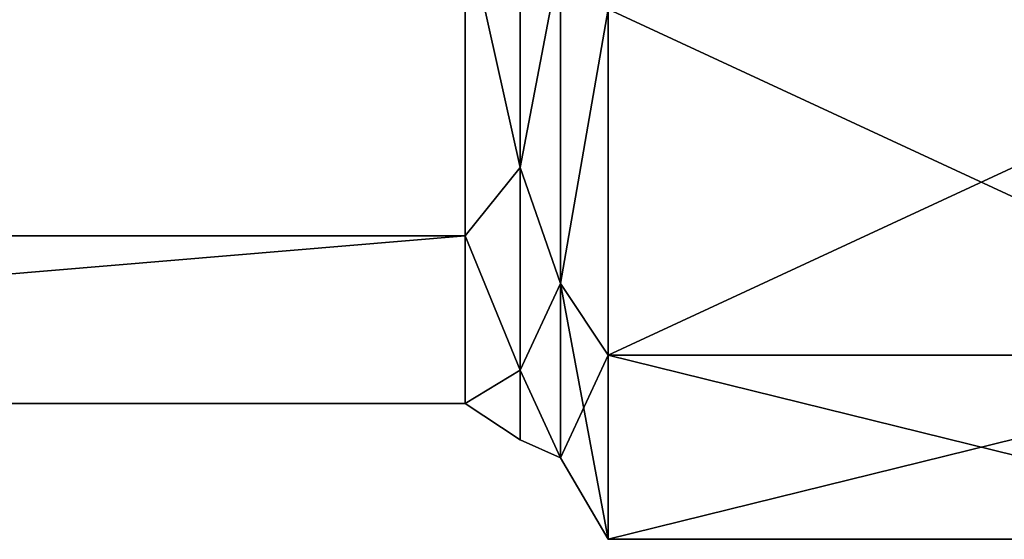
# Model space of a CAD drawing. Header units: millimetres. Extents: x -36 to 82, y -89 to 17.
# Tile 22 of 79: x -23.39 to -16.24, y -11.08 to -7.31. Entities that reach past the tile are written whole.
import ezdxf

# ---------------------------------------------------------------- set-up
doc = ezdxf.new("R2010")
doc.units = ezdxf.units.MM
doc.header["$LTSCALE"] = 65.185185
for name, color, linetype in [('137', 7, 'CONTINUOUS'), ('138', 7, 'CONTINUOUS'), ('139', 7, 'CONTINUOUS'), ('140', 7, 'CONTINUOUS'), ('158', 7, 'CONTINUOUS'), ('159', 7, 'CONTINUOUS'), ('160', 7, 'CONTINUOUS'), ('161', 7, 'CONTINUOUS')]:
    doc.layers.add(name, color=color, linetype=linetype)

msp = doc.modelspace()

# ---------------------------------------------------------------- linework, layer by layer
at = {"layer": '137', "color": 7, "linetype": 'CONTINUOUS', "true_color": 0xe6e6e6}
for points in [[(-13.6937, -7.2316, 67.8822), (-13.6937, -9.743, 70.8753), (-19.1164, -7.2316, 67.8822), (-13.6937, -7.2316, 67.8822)], [(-19.1164, -7.2316, 67.8822), (-13.6937, -9.743, 70.8753), (-19.1164, -9.743, 70.8753), (-19.1164, -7.2316, 67.8822)], [(-13.6937, -9.743, 82.1247), (-13.6937, -7.2316, 85.1178), (-19.1164, -9.743, 82.1247), (-13.6937, -9.743, 82.1247)], [(-19.1164, -9.743, 82.1247), (-13.6937, -7.2316, 85.1178), (-19.1164, -7.2316, 85.1178), (-19.1164, -9.743, 82.1247)], [(-13.6937, -9.743, 70.8753), (-13.6937, -11.0791, 74.5465), (-19.1164, -9.743, 70.8753), (-13.6937, -9.743, 70.8753)], [(-19.1164, -9.743, 70.8753), (-13.6937, -11.0791, 74.5465), (-19.1164, -11.0791, 74.5465), (-19.1164, -9.743, 70.8753)], [(-13.6937, -11.0791, 78.4535), (-13.6937, -9.743, 82.1247), (-19.1164, -11.0791, 78.4535), (-13.6937, -11.0791, 78.4535)], [(-19.1164, -11.0791, 78.4535), (-13.6937, -9.743, 82.1247), (-19.1164, -9.743, 82.1247), (-19.1164, -11.0791, 78.4535)], [(-13.6937, -11.0791, 74.5465), (-13.6937, -11.0791, 78.4535), (-19.1164, -11.0791, 74.5465), (-13.6937, -11.0791, 74.5465)], [(-19.1164, -11.0791, 74.5465), (-13.6937, -11.0791, 78.4535), (-19.1164, -11.0791, 78.4535), (-19.1164, -11.0791, 74.5465)]]:
    msp.add_3dface(points, dxfattribs=at)
at = {"layer": '138', "color": 7, "linetype": 'CONTINUOUS', "true_color": 0xe6e6e6}
for points in [[(-19.4628, -9.2231, 81.8251), (-19.1164, -7.2316, 85.1178), (-19.4628, -6.8456, 84.6584), (-19.4628, -9.2231, 81.8251)], [(-19.4628, -6.8459, 68.3418), (-19.1164, -7.2316, 67.8822), (-19.4628, -9.2233, 71.1752), (-19.4628, -6.8459, 68.3418)], [(-19.1164, -7.2316, 67.8822), (-19.1164, -9.743, 70.8753), (-19.4628, -9.2233, 71.1752), (-19.1164, -7.2316, 67.8822)], [(-19.1164, -9.743, 82.1247), (-19.1164, -7.2316, 85.1178), (-19.4628, -9.2231, 81.8251), (-19.1164, -9.743, 82.1247)], [(-19.4628, -10.4882, 78.3495), (-19.1164, -9.743, 82.1247), (-19.4628, -9.2231, 81.8251), (-19.4628, -10.4882, 78.3495)], [(-19.1164, -9.743, 70.8753), (-19.1164, -11.0791, 74.5465), (-19.4628, -9.2233, 71.1752), (-19.1164, -9.743, 70.8753)], [(-19.4628, -9.2233, 71.1752), (-19.1164, -11.0791, 74.5465), (-19.4628, -10.4882, 74.6508), (-19.4628, -9.2233, 71.1752)], [(-19.1164, -11.0791, 78.4535), (-19.1164, -9.743, 82.1247), (-19.4628, -10.4882, 78.3495), (-19.1164, -11.0791, 78.4535)], [(-19.1164, -11.0791, 74.5465), (-19.1164, -11.0791, 78.4535), (-19.4628, -10.4882, 74.6508), (-19.1164, -11.0791, 74.5465)], [(-19.4628, -10.4882, 74.6508), (-19.1164, -11.0791, 78.4535), (-19.4628, -10.4882, 78.3495), (-19.4628, -10.4882, 74.6508)]]:
    msp.add_3dface(points, dxfattribs=at)
at = {"layer": '139', "color": 7, "linetype": 'CONTINUOUS', "true_color": 0xe6e6e6}
for points in [[(-19.7556, -8.3791, 70.4122), (-20.1556, -6.5888, 68.6482), (-19.7556, -6.0878, 68.1209), (-19.7556, -8.3791, 70.4122)], [(-19.7556, -6.0878, 84.8791), (-20.1556, -6.5885, 84.352), (-19.7556, -8.3791, 82.5878), (-19.7556, -6.0878, 84.8791)], [(-19.4628, -6.8459, 68.3418), (-19.7556, -8.3791, 70.4122), (-19.7556, -6.0878, 68.1209), (-19.4628, -6.8459, 68.3418)], [(-19.4628, -6.8456, 84.6584), (-19.7556, -6.0878, 84.8791), (-19.7556, -8.3791, 82.5878), (-19.4628, -6.8456, 84.6584)], [(-20.1556, -6.5885, 84.352), (-20.1556, -8.8767, 81.6251), (-19.7556, -8.3791, 82.5878), (-20.1556, -6.5885, 84.352)], [(-20.1556, -8.8769, 71.3752), (-20.1556, -6.5888, 68.6482), (-19.7556, -8.3791, 70.4122), (-20.1556, -8.8769, 71.3752)], [(-19.4628, -9.2231, 81.8251), (-19.4628, -6.8456, 84.6584), (-19.7556, -8.3791, 82.5878), (-19.4628, -9.2231, 81.8251)], [(-19.4628, -6.8459, 68.3418), (-19.4628, -9.2233, 71.1752), (-19.7556, -8.3791, 70.4122), (-19.4628, -6.8459, 68.3418)], [(-19.7556, -9.8503, 73.2995), (-20.1556, -8.8769, 71.3752), (-19.7556, -8.3791, 70.4122), (-19.7556, -9.8503, 73.2995)], [(-19.7556, -8.3791, 82.5878), (-20.1556, -8.8767, 81.6251), (-19.7556, -9.8503, 79.7005), (-19.7556, -8.3791, 82.5878)], [(-19.4628, -9.2233, 71.1752), (-19.7556, -9.8503, 73.2995), (-19.7556, -8.3791, 70.4122), (-19.4628, -9.2233, 71.1752)], [(-19.4628, -9.2231, 81.8251), (-19.7556, -8.3791, 82.5878), (-19.7556, -9.8503, 79.7005), (-19.4628, -9.2231, 81.8251)], [(-20.1556, -8.8767, 81.6251), (-20.1556, -10.0943, 78.28), (-19.7556, -9.8503, 79.7005), (-20.1556, -8.8767, 81.6251)], [(-20.1556, -10.0943, 74.7203), (-20.1556, -8.8769, 71.3752), (-19.7556, -9.8503, 73.2995), (-20.1556, -10.0943, 74.7203)], [(-19.4628, -10.4882, 78.3495), (-19.4628, -9.2231, 81.8251), (-19.7556, -9.8503, 79.7005), (-19.4628, -10.4882, 78.3495)], [(-19.4628, -9.2233, 71.1752), (-19.4628, -10.4882, 74.6508), (-19.7556, -9.8503, 73.2995), (-19.4628, -9.2233, 71.1752)], [(-19.7556, -10.3572, 76.5), (-20.1556, -10.0943, 74.7203), (-19.7556, -9.8503, 73.2995), (-19.7556, -10.3572, 76.5)], [(-19.7556, -9.8503, 79.7005), (-20.1556, -10.0943, 78.28), (-19.7556, -10.3572, 76.5), (-19.7556, -9.8503, 79.7005)], [(-19.4628, -10.4882, 74.6508), (-19.7556, -10.3572, 76.5), (-19.7556, -9.8503, 73.2995), (-19.4628, -10.4882, 74.6508)], [(-19.4628, -10.4882, 78.3495), (-19.7556, -9.8503, 79.7005), (-19.7556, -10.3572, 76.5), (-19.4628, -10.4882, 78.3495)], [(-20.1556, -10.0943, 78.28), (-20.1556, -10.0943, 74.7203), (-19.7556, -10.3572, 76.5), (-20.1556, -10.0943, 78.28)], [(-19.4628, -10.4882, 74.6508), (-19.4628, -10.4882, 78.3495), (-19.7556, -10.3572, 76.5), (-19.4628, -10.4882, 74.6508)]]:
    msp.add_3dface(points, dxfattribs=at)
at = {"layer": '140', "color": 7, "linetype": 'CONTINUOUS', "true_color": 0xe6e6e6}
for points in [[(-34.6937, -6.5885, 68.648), (-20.1556, -6.5888, 68.6482), (-34.6937, -8.8768, 71.3751), (-34.6937, -6.5885, 68.648)], [(-20.1556, -8.8767, 81.6251), (-20.1556, -6.5885, 84.352), (-34.6937, -8.8768, 81.6249), (-20.1556, -8.8767, 81.6251)], [(-34.6937, -8.8768, 81.6249), (-20.1556, -6.5885, 84.352), (-34.6937, -6.5885, 84.352), (-34.6937, -8.8768, 81.6249)], [(-20.1556, -6.5888, 68.6482), (-20.1556, -8.8769, 71.3752), (-34.6937, -8.8768, 71.3751), (-20.1556, -6.5888, 68.6482)], [(-20.1556, -10.0943, 78.28), (-20.1556, -8.8767, 81.6251), (-34.6937, -10.0942, 78.2801), (-20.1556, -10.0943, 78.28)], [(-34.6937, -10.0942, 78.2801), (-20.1556, -8.8767, 81.6251), (-34.6937, -8.8768, 81.6249), (-34.6937, -10.0942, 78.2801)], [(-34.6937, -8.8768, 71.3751), (-20.1556, -8.8769, 71.3752), (-34.6937, -10.0942, 74.7199), (-34.6937, -8.8768, 71.3751)], [(-20.1556, -8.8769, 71.3752), (-20.1556, -10.0943, 74.7203), (-34.6937, -10.0942, 74.7199), (-20.1556, -8.8769, 71.3752)], [(-20.1556, -10.0943, 74.7203), (-20.1556, -10.0943, 78.28), (-34.6937, -10.0942, 74.7199), (-20.1556, -10.0943, 74.7203)], [(-34.6937, -10.0942, 74.7199), (-20.1556, -10.0943, 78.28), (-34.6937, -10.0942, 78.2801), (-34.6937, -10.0942, 74.7199)]]:
    msp.add_3dface(points, dxfattribs=at)
at = {"layer": '158', "color": 7, "linetype": 'CONTINUOUS', "true_color": 0xe6e6e6}
for points in [[(-13.6937, -7.2316, -85.1178), (-13.6937, -9.743, -82.1247), (-19.1164, -7.2316, -85.1178), (-13.6937, -7.2316, -85.1178)], [(-19.1164, -7.2316, -85.1178), (-13.6937, -9.743, -82.1247), (-19.1164, -9.743, -82.1247), (-19.1164, -7.2316, -85.1178)], [(-13.6937, -9.743, -70.8753), (-13.6937, -7.2316, -67.8822), (-19.1164, -9.743, -70.8753), (-13.6937, -9.743, -70.8753)], [(-19.1164, -9.743, -70.8753), (-13.6937, -7.2316, -67.8822), (-19.1164, -7.2316, -67.8822), (-19.1164, -9.743, -70.8753)], [(-13.6937, -9.743, -82.1247), (-13.6937, -11.0791, -78.4535), (-19.1164, -9.743, -82.1247), (-13.6937, -9.743, -82.1247)], [(-19.1164, -9.743, -82.1247), (-13.6937, -11.0791, -78.4535), (-19.1164, -11.0791, -78.4535), (-19.1164, -9.743, -82.1247)], [(-13.6937, -11.0791, -74.5465), (-13.6937, -9.743, -70.8753), (-19.1164, -11.0791, -74.5465), (-13.6937, -11.0791, -74.5465)], [(-19.1164, -11.0791, -74.5465), (-13.6937, -9.743, -70.8753), (-19.1164, -9.743, -70.8753), (-19.1164, -11.0791, -74.5465)], [(-13.6937, -11.0791, -78.4535), (-13.6937, -11.0791, -74.5465), (-19.1164, -11.0791, -78.4535), (-13.6937, -11.0791, -78.4535)], [(-19.1164, -11.0791, -78.4535), (-13.6937, -11.0791, -74.5465), (-19.1164, -11.0791, -74.5465), (-19.1164, -11.0791, -78.4535)]]:
    msp.add_3dface(points, dxfattribs=at)
at = {"layer": '159', "color": 7, "linetype": 'CONTINUOUS', "true_color": 0xe6e6e6}
for points in [[(-19.4628, -9.2231, -71.1749), (-19.1164, -7.2316, -67.8822), (-19.4628, -6.8456, -68.3416), (-19.4628, -9.2231, -71.1749)], [(-19.4628, -6.8459, -84.6582), (-19.1164, -7.2316, -85.1178), (-19.4628, -9.2233, -81.8248), (-19.4628, -6.8459, -84.6582)], [(-19.1164, -7.2316, -85.1178), (-19.1164, -9.743, -82.1247), (-19.4628, -9.2233, -81.8248), (-19.1164, -7.2316, -85.1178)], [(-19.1164, -9.743, -70.8753), (-19.1164, -7.2316, -67.8822), (-19.4628, -9.2231, -71.1749), (-19.1164, -9.743, -70.8753)], [(-19.4628, -10.4882, -74.6505), (-19.1164, -9.743, -70.8753), (-19.4628, -9.2231, -71.1749), (-19.4628, -10.4882, -74.6505)], [(-19.1164, -9.743, -82.1247), (-19.1164, -11.0791, -78.4535), (-19.4628, -9.2233, -81.8248), (-19.1164, -9.743, -82.1247)], [(-19.4628, -9.2233, -81.8248), (-19.1164, -11.0791, -78.4535), (-19.4628, -10.4882, -78.3492), (-19.4628, -9.2233, -81.8248)], [(-19.1164, -11.0791, -74.5465), (-19.1164, -9.743, -70.8753), (-19.4628, -10.4882, -74.6505), (-19.1164, -11.0791, -74.5465)], [(-19.1164, -11.0791, -78.4535), (-19.1164, -11.0791, -74.5465), (-19.4628, -10.4882, -78.3492), (-19.1164, -11.0791, -78.4535)], [(-19.4628, -10.4882, -78.3492), (-19.1164, -11.0791, -74.5465), (-19.4628, -10.4882, -74.6505), (-19.4628, -10.4882, -78.3492)]]:
    msp.add_3dface(points, dxfattribs=at)
at = {"layer": '160', "color": 7, "linetype": 'CONTINUOUS', "true_color": 0xe6e6e6}
for points in [[(-19.7556, -8.3791, -82.5878), (-20.1556, -6.5888, -84.3518), (-19.7556, -6.0878, -84.8791), (-19.7556, -8.3791, -82.5878)], [(-19.7556, -6.0878, -68.1209), (-20.1556, -6.5885, -68.648), (-19.7556, -8.3791, -70.4122), (-19.7556, -6.0878, -68.1209)], [(-19.4628, -6.8459, -84.6582), (-19.7556, -8.3791, -82.5878), (-19.7556, -6.0878, -84.8791), (-19.4628, -6.8459, -84.6582)], [(-19.4628, -6.8456, -68.3416), (-19.7556, -6.0878, -68.1209), (-19.7556, -8.3791, -70.4122), (-19.4628, -6.8456, -68.3416)], [(-20.1556, -6.5885, -68.648), (-20.1556, -8.8767, -71.3749), (-19.7556, -8.3791, -70.4122), (-20.1556, -6.5885, -68.648)], [(-20.1556, -8.8769, -81.6248), (-20.1556, -6.5888, -84.3518), (-19.7556, -8.3791, -82.5878), (-20.1556, -8.8769, -81.6248)], [(-19.4628, -9.2231, -71.1749), (-19.4628, -6.8456, -68.3416), (-19.7556, -8.3791, -70.4122), (-19.4628, -9.2231, -71.1749)], [(-19.4628, -6.8459, -84.6582), (-19.4628, -9.2233, -81.8248), (-19.7556, -8.3791, -82.5878), (-19.4628, -6.8459, -84.6582)], [(-19.7556, -9.8503, -79.7005), (-20.1556, -8.8769, -81.6248), (-19.7556, -8.3791, -82.5878), (-19.7556, -9.8503, -79.7005)], [(-19.7556, -8.3791, -70.4122), (-20.1556, -8.8767, -71.3749), (-19.7556, -9.8503, -73.2995), (-19.7556, -8.3791, -70.4122)], [(-19.4628, -9.2233, -81.8248), (-19.7556, -9.8503, -79.7005), (-19.7556, -8.3791, -82.5878), (-19.4628, -9.2233, -81.8248)], [(-19.4628, -9.2231, -71.1749), (-19.7556, -8.3791, -70.4122), (-19.7556, -9.8503, -73.2995), (-19.4628, -9.2231, -71.1749)], [(-20.1556, -8.8767, -71.3749), (-20.1556, -10.0943, -74.72), (-19.7556, -9.8503, -73.2995), (-20.1556, -8.8767, -71.3749)], [(-20.1556, -10.0943, -78.2797), (-20.1556, -8.8769, -81.6248), (-19.7556, -9.8503, -79.7005), (-20.1556, -10.0943, -78.2797)], [(-19.4628, -10.4882, -74.6505), (-19.4628, -9.2231, -71.1749), (-19.7556, -9.8503, -73.2995), (-19.4628, -10.4882, -74.6505)], [(-19.4628, -9.2233, -81.8248), (-19.4628, -10.4882, -78.3492), (-19.7556, -9.8503, -79.7005), (-19.4628, -9.2233, -81.8248)], [(-19.7556, -10.3572, -76.5), (-20.1556, -10.0943, -78.2797), (-19.7556, -9.8503, -79.7005), (-19.7556, -10.3572, -76.5)], [(-19.7556, -9.8503, -73.2995), (-20.1556, -10.0943, -74.72), (-19.7556, -10.3572, -76.5), (-19.7556, -9.8503, -73.2995)], [(-19.4628, -10.4882, -78.3492), (-19.7556, -10.3572, -76.5), (-19.7556, -9.8503, -79.7005), (-19.4628, -10.4882, -78.3492)], [(-19.4628, -10.4882, -74.6505), (-19.7556, -9.8503, -73.2995), (-19.7556, -10.3572, -76.5), (-19.4628, -10.4882, -74.6505)], [(-20.1556, -10.0943, -74.72), (-20.1556, -10.0943, -78.2797), (-19.7556, -10.3572, -76.5), (-20.1556, -10.0943, -74.72)], [(-19.4628, -10.4882, -78.3492), (-19.4628, -10.4882, -74.6505), (-19.7556, -10.3572, -76.5), (-19.4628, -10.4882, -78.3492)]]:
    msp.add_3dface(points, dxfattribs=at)
at = {"layer": '161', "color": 7, "linetype": 'CONTINUOUS', "true_color": 0xe6e6e6}
for points in [[(-34.6937, -6.5885, -84.352), (-20.1556, -6.5888, -84.3518), (-34.6937, -8.8768, -81.6249), (-34.6937, -6.5885, -84.352)], [(-20.1556, -8.8767, -71.3749), (-20.1556, -6.5885, -68.648), (-34.6937, -8.8768, -71.3751), (-20.1556, -8.8767, -71.3749)], [(-34.6937, -8.8768, -71.3751), (-20.1556, -6.5885, -68.648), (-34.6937, -6.5885, -68.648), (-34.6937, -8.8768, -71.3751)], [(-20.1556, -6.5888, -84.3518), (-20.1556, -8.8769, -81.6248), (-34.6937, -8.8768, -81.6249), (-20.1556, -6.5888, -84.3518)], [(-20.1556, -10.0943, -74.72), (-20.1556, -8.8767, -71.3749), (-34.6937, -10.0942, -74.7199), (-20.1556, -10.0943, -74.72)], [(-34.6937, -10.0942, -74.7199), (-20.1556, -8.8767, -71.3749), (-34.6937, -8.8768, -71.3751), (-34.6937, -10.0942, -74.7199)], [(-34.6937, -8.8768, -81.6249), (-20.1556, -8.8769, -81.6248), (-34.6937, -10.0942, -78.2801), (-34.6937, -8.8768, -81.6249)], [(-20.1556, -8.8769, -81.6248), (-20.1556, -10.0943, -78.2797), (-34.6937, -10.0942, -78.2801), (-20.1556, -8.8769, -81.6248)], [(-20.1556, -10.0943, -78.2797), (-20.1556, -10.0943, -74.72), (-34.6937, -10.0942, -78.2801), (-20.1556, -10.0943, -78.2797)], [(-34.6937, -10.0942, -78.2801), (-20.1556, -10.0943, -74.72), (-34.6937, -10.0942, -74.7199), (-34.6937, -10.0942, -78.2801)]]:
    msp.add_3dface(points, dxfattribs=at)

doc.saveas('drawing.dxf')
